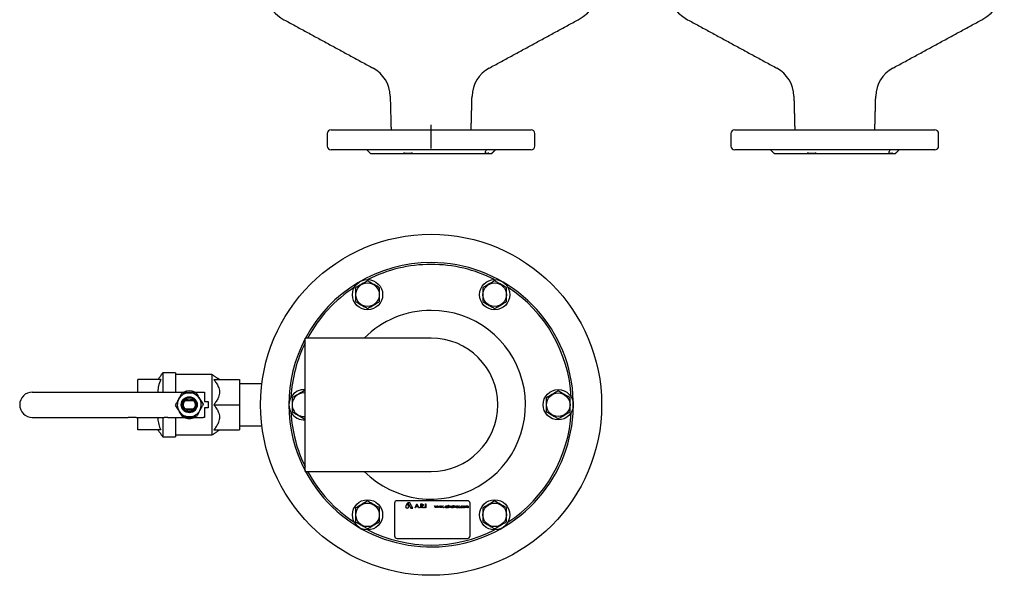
# Model space of a CAD drawing. Extents: x -644 to 6742, y -4733 to 593.
# Tile 1 of 53: x -644 to 139, y -4714 to -4272. Entities that reach past the tile are written whole.
import ezdxf

# ---------------------------------------------------------------- set-up
doc = ezdxf.new("R2010")
doc.units = 0
doc.header["$LTSCALE"] = 25
doc.linetypes.add('CENTERX2', pattern=[101.6, 63.5, -12.7, 12.7, -12.7])
doc.layers.get('0').update_dxf_attribs({"linetype": 'CONTINUOUS'})
doc.layers.add('SHEET-EN', color=7, linetype='CONTINUOUS')

msp = doc.modelspace()

# ---------------------------------------------------------------- linework, layer by layer
at = {"color": 7, "linetype": 'CONTINUOUS'}
for p, q in [((-396.24, -4359.61), (-390.18, -4359.61)), ((-390.18, -4359.61), (-237.24, -4359.61)), ((-75.49, -4359.61), (34.44, -4359.61)), ((34.44, -4359.61), (83.51, -4359.61)), ((-237.24, -4375.61), (-396.24, -4375.61)), ((-338.73, -4378.61), (-364.74, -4378.61)), ((-331.35, -4378.61), (-338.73, -4378.61)), ((-337.71, -4378.11), (-332.45, -4378.11)), ((-274.07, -4378.61), (-331.35, -4378.61)), ((-271.01, -4378.61), (-274.07, -4378.61)), ((-273.54, -4378.11), (-271.36, -4378.11)), ((-268.74, -4378.61), (-271.01, -4378.61)), ((83.51, -4375.61), (-75.49, -4375.61)), ((-17.98, -4378.61), (-43.99, -4378.61)), ((-10.6, -4378.61), (-17.98, -4378.61)), ((-16.96, -4378.11), (-11.71, -4378.11)), ((46.68, -4378.61), (-10.6, -4378.61)), ((49.73, -4378.61), (46.68, -4378.61)), ((47.21, -4378.11), (49.39, -4378.11)), ((52.01, -4378.61), (49.73, -4378.61)), ((-416.74, -4578.11), (-416.74, -4525.11)), ((-316.74, -4525.11), (-370.74, -4525.11)), ((-529.86, -4552.61), (-529.86, -4568.11)), ((-519.86, -4552.61), (-519.86, -4568.11)), ((-549.86, -4568.11), (-549.86, -4558.11)), ((-531.61, -4558.11), (-549.86, -4558.11)), ((-490.86, -4554.11), (-490.86, -4602.11)), ((-489.5, -4558.11), (-468.86, -4558.11)), ((-468.86, -4558.11), (-468.86, -4578.11)), ((-633.62, -4568.11), (-557.35, -4568.11)), ((-557.35, -4568.11), (-550.98, -4568.11)), ((-550.98, -4568.11), (-528.79, -4568.11)), ((-528.79, -4568.11), (-525.96, -4568.11)), ((-525.96, -4568.11), (-497.86, -4568.11)), ((-497.86, -4568.11), (-496.86, -4568.11)), ((-496.86, -4568.11), (-496.86, -4575.61)), ((-511.94, -4574.61), (-505.79, -4574.61)), ((-496.86, -4575.61), (-493.86, -4575.61)), ((-493.86, -4575.61), (-493.86, -4580.61)), ((-505.79, -4581.61), (-511.94, -4581.61)), ((-493.86, -4580.61), (-496.86, -4580.61)), ((-496.86, -4580.61), (-496.86, -4588.11)), ((-489.5, -4578.11), (-468.86, -4578.11)), ((-468.86, -4578.11), (-468.86, -4598.11)), ((-416.74, -4631.11), (-416.74, -4578.11)), ((-633.62, -4588.11), (-557.35, -4588.11)), ((-550.98, -4588.11), (-557.35, -4588.11)), ((-550.98, -4588.11), (-528.79, -4588.11)), ((-549.86, -4598.11), (-549.86, -4588.11)), ((-529.86, -4588.11), (-529.86, -4603.61)), ((-525.96, -4588.11), (-528.79, -4588.11)), ((-525.96, -4588.11), (-497.86, -4588.11)), ((-519.86, -4588.11), (-519.86, -4603.61)), ((-496.86, -4588.11), (-497.86, -4588.11)), ((-531.61, -4598.11), (-549.86, -4598.11)), ((-489.5, -4598.11), (-468.86, -4598.11)), ((-370.74, -4631.11), (-316.74, -4631.11)), ((-287.82, -4654.38), (-343.82, -4654.38)), ((-345.82, -4656.38), (-345.82, -4682.38)), ((-335.73, -4656.48), (-336.85, -4658.35)), ((-334.61, -4658.35), (-335.73, -4656.48)), ((-333.56, -4656.09), (-335.38, -4656.09)), ((-335.38, -4656.09), (-332.88, -4660.25)), ((-331.14, -4660.25), (-333.56, -4656.09)), ((-332.88, -4660.25), (-331.14, -4660.25)), ((-329.44, -4659.95), (-328.01, -4656.95)), ((-329.14, -4659.95), (-329.44, -4659.95)), ((-328.69, -4658.99), (-329.14, -4659.95)), ((-327.33, -4658.99), (-328.69, -4658.99)), ((-328, -4657.54), (-328.54, -4658.68)), ((-328.54, -4658.68), (-327.47, -4658.68)), ((-328.01, -4656.95), (-327.98, -4656.95)), ((-327.47, -4658.68), (-328, -4657.54)), ((-327.98, -4656.95), (-326.59, -4659.95)), ((-326.88, -4659.95), (-327.33, -4658.99)), ((-326.59, -4659.95), (-326.88, -4659.95)), ((-324.94, -4656.95), (-324.34, -4656.95)), ((-324.94, -4659.95), (-324.94, -4656.95)), ((-324.67, -4659.95), (-324.94, -4659.95)), ((-324.67, -4657.26), (-324.67, -4658.26)), ((-324.11, -4657.26), (-324.67, -4657.26)), ((-324.67, -4658.26), (-324.12, -4658.26)), ((-324.67, -4658.57), (-324.67, -4659.95)), ((-324.45, -4658.57), (-324.67, -4658.57)), ((-323.35, -4659.95), (-324.45, -4658.57)), ((-324.12, -4658.57), (-323.01, -4659.95)), ((-323.01, -4659.95), (-323.35, -4659.95)), ((-321.28, -4656.95), (-321.01, -4656.95)), ((-321.28, -4659.95), (-321.28, -4656.95)), ((-321.01, -4659.95), (-321.28, -4659.95)), ((-321.01, -4656.95), (-321.01, -4659.95)), ((-313.98, -4658.49), (-313.78, -4658.49)), ((-313.37, -4659.95), (-313.98, -4658.49)), ((-313.78, -4658.49), (-313.35, -4659.54)), ((-313.34, -4659.95), (-313.37, -4659.95)), ((-313.35, -4659.54), (-312.87, -4658.49)), ((-312.86, -4658.9), (-313.34, -4659.95)), ((-312.87, -4658.49), (-312.84, -4658.49)), ((-312.39, -4659.95), (-312.86, -4658.9)), ((-312.84, -4658.49), (-312.37, -4659.54)), ((-312.36, -4659.95), (-312.39, -4659.95)), ((-312.37, -4659.54), (-311.94, -4658.49)), ((-311.75, -4658.49), (-312.36, -4659.95)), ((-311.94, -4658.49), (-311.75, -4658.49)), ((-311.72, -4658.49), (-311.53, -4658.49)), ((-311.12, -4659.95), (-311.72, -4658.49)), ((-311.53, -4658.49), (-311.09, -4659.54)), ((-311.08, -4659.95), (-311.12, -4659.95)), ((-311.09, -4659.54), (-310.62, -4658.49)), ((-310.61, -4658.9), (-311.08, -4659.95)), ((-310.62, -4658.49), (-310.59, -4658.49)), ((-310.14, -4659.95), (-310.61, -4658.9)), ((-310.59, -4658.49), (-310.12, -4659.54)), ((-310.1, -4659.95), (-310.14, -4659.95)), ((-310.12, -4659.54), (-309.68, -4658.49)), ((-309.49, -4658.49), (-310.1, -4659.95)), ((-309.68, -4658.49), (-309.49, -4658.49)), ((-309.46, -4658.49), (-309.27, -4658.49)), ((-308.86, -4659.95), (-309.46, -4658.49)), ((-309.27, -4658.49), (-308.84, -4659.54)), ((-308.83, -4659.95), (-308.86, -4659.95)), ((-308.84, -4659.54), (-308.36, -4658.49)), ((-308.35, -4658.9), (-308.83, -4659.95)), ((-308.36, -4658.49), (-308.33, -4658.49)), ((-307.88, -4659.95), (-308.35, -4658.9)), ((-308.33, -4658.49), (-307.86, -4659.54)), ((-307.84, -4659.95), (-307.88, -4659.95)), ((-307.86, -4659.54), (-307.42, -4658.49)), ((-307.23, -4658.49), (-307.84, -4659.95)), ((-307.42, -4658.49), (-307.23, -4658.49)), ((-304.18, -4658.76), (-304.18, -4658.49)), ((-304.18, -4658.49), (-304, -4658.49)), ((-304.18, -4659.95), (-304.18, -4659.7)), ((-304, -4659.95), (-304.18, -4659.95)), ((-304, -4658.49), (-304, -4659.95)), ((-303.64, -4658.49), (-303.46, -4658.49)), ((-303.64, -4659.95), (-303.64, -4658.49)), ((-303.46, -4659.95), (-303.64, -4659.95)), ((-303.46, -4658.49), (-303.46, -4658.7)), ((-303.46, -4659.46), (-303.46, -4659.95)), ((-302.95, -4658.51), (-303.05, -4658.67)), ((-302.8, -4658.49), (-302.62, -4658.49)), ((-302.8, -4659.95), (-302.8, -4658.49)), ((-302.62, -4659.95), (-302.8, -4659.95)), ((-302.62, -4658.49), (-302.62, -4659.95)), ((-302.34, -4658.49), (-302.14, -4658.49)), ((-301.67, -4659.95), (-302.34, -4658.49)), ((-302.14, -4658.49), (-301.66, -4659.55)), ((-301.64, -4659.95), (-301.67, -4659.95)), ((-301.66, -4659.55), (-301.17, -4658.49)), ((-300.98, -4658.49), (-301.64, -4659.95)), ((-301.17, -4658.49), (-300.98, -4658.49)), ((-299.36, -4658.49), (-299.18, -4658.49)), ((-299.36, -4658.76), (-299.36, -4658.49)), ((-299.36, -4659.95), (-299.36, -4659.7)), ((-299.18, -4659.95), (-299.36, -4659.95)), ((-299.18, -4658.49), (-299.18, -4659.95)), ((-298.8, -4657.9), (-298.62, -4657.9)), ((-298.8, -4659.95), (-298.8, -4657.9)), ((-298.62, -4659.95), (-298.8, -4659.95)), ((-298.62, -4657.9), (-298.62, -4659.95)), ((-298.36, -4658.49), (-298.17, -4658.49)), ((-297.7, -4659.95), (-298.36, -4658.49)), ((-298.17, -4658.49), (-297.68, -4659.55)), ((-297.67, -4659.95), (-297.7, -4659.95)), ((-297.68, -4659.55), (-297.2, -4658.49)), ((-297, -4658.49), (-297.67, -4659.95)), ((-297.2, -4658.49), (-297, -4658.49)), ((-295.26, -4659.26), (-296.57, -4659.26)), ((-296.55, -4659.08), (-295.44, -4659.08)), ((-295.5, -4659.49), (-295.34, -4659.57)), ((-295.03, -4659.78), (-294.91, -4659.64)), ((-294.21, -4658.67), (-294.33, -4658.8)), ((-291.64, -4658.81), (-291.79, -4658.9)), ((-291.79, -4659.54), (-291.64, -4659.64)), ((-289.46, -4658.49), (-289.29, -4658.49)), ((-289.46, -4659.95), (-289.46, -4658.49)), ((-289.29, -4659.95), (-289.46, -4659.95)), ((-289.29, -4658.49), (-289.29, -4658.74)), ((-289.29, -4659.34), (-289.29, -4659.95)), ((-288.46, -4659.95), (-288.46, -4659.21)), ((-288.29, -4659.95), (-288.46, -4659.95)), ((-288.29, -4659.38), (-288.29, -4659.95)), ((-287.46, -4659.95), (-287.46, -4659.16)), ((-287.29, -4659.95), (-287.46, -4659.95)), ((-287.29, -4659.16), (-287.29, -4659.95)), ((-285.82, -4682.38), (-285.82, -4656.38)), ((-343.82, -4684.38), (-287.82, -4684.38))]:
    msp.add_line(p, q, dxfattribs=at)
for centre, radius in [((-316.74, -4578.11), 135.5), ((-367.24, -4490.65), 12), ((-367.24, -4490.65), 9.36), ((-266.24, -4490.65), 12), ((-266.24, -4490.65), 9.36), ((-215.74, -4578.11), 12), ((-508.86, -4578.11), 6.35), ((-508.86, -4578.11), 5.65), ((-508.86, -4578.11), 4.66), ((-215.74, -4578.11), 9.36), ((-367.24, -4665.58), 12), ((-266.24, -4665.58), 12), ((-367.24, -4665.58), 9.36), ((-266.24, -4665.58), 9.36)]:
    msp.add_circle(centre, radius, dxfattribs=at)
for centre, radius, start, end in [((-216.05, -4242.27), 34, 298.53423, 358.5), ((-96.67, -4242.27), 34, 181.5, 241.46577), ((104.7, -4242.27), 34, 298.53423, 358.5), ((-417.42, -4242.27), 34, 202.08158, 241.46577), ((-375.24, -4333.5), 26, 1.5, 61.46577), ((-258.23, -4333.5), 26, 118.53423, 178.5), ((-54.5, -4333.5), 26, 1.5, 61.46577), ((62.52, -4333.5), 26, 118.53423, 178.5), ((-396.24, -4362.61), 3, 90, 180), ((-237.24, -4362.61), 3, 0, 90), ((-75.49, -4362.61), 3, 90, 180), ((83.51, -4362.61), 3, 0, 90), ((-396.24, -4372.61), 3, 180, 270), ((-237.24, -4372.61), 3, 270, 0), ((-75.49, -4372.61), 3, 180, 270), ((83.51, -4372.61), 3, 270, 0), ((-316.74, -4578.11), 113, 207.97113, 90), ((-316.74, -4578.11), 113, 90, 152.02887), ((-316.74, -4578.11), 111.5, 90, 116.86299), ((-316.74, -4578.11), 111.5, 63.13701, 90), ((-316.74, -4578.11), 111.5, 123.13701, 151.61875), ((-316.74, -4578.11), 111.5, 3.13701, 56.86299), ((-316.74, -4578.11), 75, 224.96435, 90), ((-316.74, -4578.11), 75, 90, 135.03565), ((-316.74, -4578.11), 113, 152.24608, 207.75392), ((-316.74, -4578.11), 111.5, 153.74848, 176.86299), ((-316.74, -4578.11), 53, 270, 90), ((-633.62, -4578.11), 10, 90, 180), ((-508.86, -4578.11), 9.53, 91.83765, 151.83765), ((-508.86, -4578.11), 10.95, 65.95729, 114.04271), ((-508.86, -4578.11), 9.52, 31.83765, 91.83765), ((-417.74, -4578.11), 12, 85.21981, 274.78019), ((-508.86, -4578.11), 9.53, 151.83765, 211.83765), ((-508.86, -4578.11), 9.53, 331.83765, 31.83765), ((-417.74, -4578.11), 9.36, 83.86779, 276.13221), ((-633.62, -4578.11), 10, 180, 270), ((-508.86, -4578.11), 9.53, 211.83765, 271.83765), ((-508.86, -4578.11), 9.53, 271.83765, 331.83765), ((-316.74, -4578.11), 111.5, 183.13701, 206.25152), ((-316.74, -4578.11), 111.5, 303.13701, 356.86299), ((-508.86, -4578.11), 10.95, 245.95729, 270), ((-508.86, -4578.11), 10.95, 270, 294.04271), ((-316.74, -4578.11), 111.5, 208.38125, 236.86299), ((-343.82, -4656.38), 2, 90, 180), ((-287.82, -4656.38), 2, 360, 90), ((-335.73, -4659.02), 1.31, 149.00483, 30.99517), ((-316.74, -4578.11), 111.5, 243.13701, 296.86299), ((-343.82, -4682.38), 2, 180, 270), ((-287.82, -4682.38), 2, 270, 0)]:
    msp.add_arc(centre, radius, start, end, dxfattribs=at)
for points in [[(-433.66, -4272.14), (-362.82, -4310.66)], [(-270.65, -4310.66), (-199.81, -4272.14)], [(-112.92, -4272.14), (-42.08, -4310.66)], [(50.1, -4310.66), (120.94, -4272.14)], [(-349.25, -4332.82), (-348.55, -4359.61)], [(-284.92, -4359.61), (-284.22, -4332.82)], [(-28.5, -4332.82), (-27.8, -4359.61)], [(35.83, -4359.61), (36.53, -4332.82)], [(-399.24, -4362.61), (-399.24, -4372.61)], [(-234.24, -4372.61), (-234.24, -4362.61)], [(-78.49, -4362.61), (-78.49, -4372.61)], [(86.51, -4372.61), (86.51, -4362.61)], [(-367.74, -4375.61), (-364.74, -4378.61)], [(-338.73, -4378.61), (-338.76, -4378.49)], [(-331.42, -4378.49), (-331.35, -4378.61)], [(-274.07, -4378.61), (-273.95, -4378.49)], [(-270.9, -4378.49), (-271.01, -4378.61)], [(-268.74, -4378.61), (-265.74, -4375.61)], [(-46.99, -4375.61), (-43.99, -4378.61)], [(-17.98, -4378.61), (-18.01, -4378.49)], [(-10.67, -4378.49), (-10.6, -4378.61)], [(46.68, -4378.61), (46.8, -4378.49)], [(49.85, -4378.49), (49.73, -4378.61)], [(52.01, -4378.61), (55.01, -4375.61)], [(-370.74, -4525.11), (-416.74, -4525.11)], [(-529.86, -4552.61), (-533.86, -4558.11)], [(-519.86, -4552.61), (-529.86, -4552.61)], [(-490.86, -4554.11), (-519.86, -4554.11)], [(-484.86, -4558.11), (-490.86, -4554.11)], [(-451.2, -4561.36), (-468.86, -4561.36)], [(-416.74, -4567.69), (-417.74, -4567.12)], [(-417.74, -4589.11), (-416.74, -4588.54)], [(-533.86, -4598.11), (-529.86, -4603.61)], [(-490.86, -4602.11), (-484.86, -4598.11)], [(-468.86, -4594.86), (-451.2, -4594.86)], [(-529.86, -4603.61), (-519.86, -4603.61)], [(-519.86, -4602.11), (-490.86, -4602.11)], [(-416.74, -4631.11), (-370.74, -4631.11)]]:
    msp.add_open_spline(points, degree=1, dxfattribs=at)
for points, knots in [([(-337.71, -4378.11), (-337.94, -4378.12), (-338.23, -4378.12), (-338.55, -4378.21), (-338.67, -4378.27), (-338.75, -4378.35), (-338.77, -4378.42), (-338.77, -4378.47), (-338.76, -4378.49)], [0, 0, 0, 0, 0.526073, 0.648426, 0.771707, 0.854116, 0.936831, 1, 1, 1, 1]), ([(-331.42, -4378.49), (-331.43, -4378.46), (-331.47, -4378.41), (-331.55, -4378.33), (-331.66, -4378.26), (-331.86, -4378.17), (-332.14, -4378.12), (-332.35, -4378.12), (-332.45, -4378.11)], [0, 0, 0, 0, 0.083977, 0.168403, 0.246648, 0.375428, 0.69753, 1, 1, 1, 1]), ([(-273.54, -4378.11), (-273.56, -4378.12), (-273.58, -4378.12), (-273.67, -4378.21), (-273.73, -4378.27), (-273.81, -4378.35), (-273.88, -4378.42), (-273.93, -4378.47), (-273.95, -4378.49)], [0, 0, 0, 0, 0.526073, 0.648426, 0.771707, 0.854116, 0.936831, 1, 1, 1, 1]), ([(-273.57, -4377.71), (-273.57, -4377.69), (-273.58, -4377.6), (-273.5, -4377.14), (-273.3, -4376.47), (-273.05, -4375.9), (-272.92, -4375.61)], [0, 0, 0, 0, 0.086233, 0.363592, 0.684785, 1, 1, 1, 1]), ([(-270.9, -4378.49), (-270.88, -4378.46), (-270.84, -4378.41), (-270.81, -4378.33), (-270.82, -4378.26), (-270.9, -4378.17), (-271.1, -4378.12), (-271.28, -4378.12), (-271.36, -4378.11)], [0, 0, 0, 0, 0.083977, 0.168403, 0.246648, 0.375428, 0.69753, 1, 1, 1, 1]), ([(-16.96, -4378.11), (-17.19, -4378.12), (-17.48, -4378.12), (-17.8, -4378.21), (-17.92, -4378.27), (-18, -4378.35), (-18.02, -4378.42), (-18.02, -4378.47), (-18.01, -4378.49)], [0, 0, 0, 0, 0.526073, 0.648426, 0.771707, 0.854116, 0.936831, 1, 1, 1, 1]), ([(-10.67, -4378.49), (-10.69, -4378.46), (-10.72, -4378.41), (-10.8, -4378.33), (-10.91, -4378.26), (-11.11, -4378.17), (-11.39, -4378.12), (-11.6, -4378.12), (-11.71, -4378.11)], [0, 0, 0, 0, 0.083977, 0.168403, 0.246648, 0.375428, 0.69753, 1, 1, 1, 1]), ([(47.21, -4378.11), (47.19, -4378.12), (47.17, -4378.12), (47.08, -4378.21), (47.02, -4378.27), (46.94, -4378.35), (46.87, -4378.42), (46.82, -4378.47), (46.8, -4378.49)], [0, 0, 0, 0, 0.526073, 0.648426, 0.771707, 0.854116, 0.936831, 1, 1, 1, 1]), ([(47.18, -4377.71), (47.18, -4377.7), (47.17, -4377.62), (47.23, -4377.19), (47.43, -4376.52), (47.69, -4375.92), (47.83, -4375.61)], [0, 0, 0, 0, 0.059126, 0.331566, 0.65202, 1, 1, 1, 1]), ([(49.85, -4378.49), (49.87, -4378.46), (49.91, -4378.41), (49.93, -4378.33), (49.93, -4378.26), (49.85, -4378.17), (49.65, -4378.12), (49.47, -4378.12), (49.39, -4378.11)], [0, 0, 0, 0, 0.0839771, 0.1684032, 0.2466477, 0.3754277, 0.6975304, 1, 1, 1, 1]), ([(-367.24, -4479.65), (-368.37, -4480.3), (-370.67, -4481.63), (-373.91, -4483.5), (-375.92, -4484.66), (-376.76, -4485.15)], [0, 0, 0, 0, 0.359919, 0.730738, 1, 1, 1, 1]), ([(-357.71, -4485.15), (-358.11, -4484.92), (-359.55, -4484.09), (-362.11, -4482.61), (-364.91, -4480.99), (-366.61, -4480.01), (-367.24, -4479.65)], [0, 0, 0, 0, 0.128092, 0.458987, 0.79955, 1, 1, 1, 1]), ([(-266.24, -4479.65), (-267.37, -4480.3), (-269.67, -4481.63), (-272.91, -4483.5), (-274.92, -4484.66), (-275.76, -4485.15)], [0, 0, 0, 0, 0.359919, 0.730738, 1, 1, 1, 1]), ([(-256.71, -4485.15), (-257.84, -4484.49), (-260.15, -4483.16), (-263.38, -4481.3), (-265.39, -4480.14), (-266.24, -4479.65)], [0, 0, 0, 0, 0.359919, 0.730738, 1, 1, 1, 1]), ([(-376.76, -4485.15), (-376.76, -4486.46), (-376.76, -4489.11), (-376.76, -4492.85), (-376.76, -4495.17), (-376.76, -4496.15)], [0, 0, 0, 0, 0.3599195, 0.7307382, 1, 1, 1, 1]), ([(-357.71, -4496.15), (-357.71, -4494.84), (-357.71, -4492.18), (-357.71, -4488.44), (-357.71, -4486.12), (-357.71, -4485.15)], [0, 0, 0, 0, 0.359919, 0.730738, 1, 1, 1, 1]), ([(-275.76, -4485.15), (-275.76, -4485.87), (-275.76, -4487.79), (-275.76, -4491.03), (-275.76, -4493.99), (-275.76, -4495.68), (-275.76, -4496.15)], [0, 0, 0, 0, 0.20045, 0.531174, 0.871908, 1, 1, 1, 1]), ([(-256.71, -4496.15), (-256.71, -4495.68), (-256.71, -4494.02), (-256.71, -4491.07), (-256.71, -4487.83), (-256.71, -4485.87), (-256.71, -4485.15)], [0, 0, 0, 0, 0.128092, 0.458987, 0.79955, 1, 1, 1, 1]), ([(-376.76, -4496.15), (-376.13, -4496.51), (-374.47, -4497.47), (-371.66, -4499.09), (-369.1, -4500.57), (-367.64, -4501.41), (-367.24, -4501.64)], [0, 0, 0, 0, 0.20045, 0.531174, 0.871908, 1, 1, 1, 1]), ([(-367.24, -4501.64), (-366.1, -4500.99), (-363.8, -4499.66), (-360.57, -4497.79), (-358.56, -4496.63), (-357.71, -4496.15)], [0, 0, 0, 0, 0.359919, 0.730738, 1, 1, 1, 1]), ([(-275.76, -4496.15), (-274.63, -4496.8), (-272.33, -4498.13), (-269.09, -4500), (-267.08, -4501.16), (-266.24, -4501.64)], [0, 0, 0, 0, 0.359919, 0.730738, 1, 1, 1, 1]), ([(-266.24, -4501.64), (-265.1, -4500.99), (-262.8, -4499.66), (-259.57, -4497.79), (-257.56, -4496.63), (-256.71, -4496.15)], [0, 0, 0, 0, 0.359919, 0.730738, 1, 1, 1, 1]), ([(-531.61, -4558.11), (-532.27, -4559.88), (-533.26, -4562.55), (-533.82, -4565.95), (-533.82, -4567.51), (-533.82, -4568.11)], [0, 0, 0, 0, 0.541843, 0.823052, 1, 1, 1, 1]), ([(-489.5, -4558.11), (-488.79, -4558.99), (-487.34, -4560.76), (-485.88, -4563.35), (-485.07, -4565.75), (-484.79, -4567.85), (-484.96, -4569.97), (-485.64, -4572.33), (-486.97, -4574.87), (-488.42, -4576.84), (-489.32, -4577.9), (-489.5, -4578.11)], [0, 0, 0, 0, 0.146939, 0.296576, 0.391322, 0.48858, 0.583453, 0.681269, 0.82029, 0.962877, 1, 1, 1, 1]), ([(-514.67, -4568.77), (-513.77, -4568.74), (-511.97, -4568.68), (-510.11, -4568.62), (-509.17, -4568.59)], [0, 0, 0, 0, 0.495458, 1, 1, 1, 1]), ([(-509.17, -4568.59), (-509.04, -4568.59), (-508.05, -4568.56), (-506.19, -4568.5), (-504.52, -4568.44), (-503.67, -4568.42)], [0, 0, 0, 0, 0.070092, 0.530785, 1, 1, 1, 1]), ([(-503.67, -4568.42), (-503.43, -4568.81), (-502.48, -4570.33), (-501.5, -4571.92), (-500.77, -4573.09)], [0, 0, 0, 0, 0.257551, 1, 1, 1, 1]), ([(-417.74, -4567.12), (-418.14, -4567.35), (-419.57, -4568.18), (-422.13, -4569.65), (-424.94, -4571.27), (-426.63, -4572.25), (-427.26, -4572.62)], [0, 0, 0, 0, 0.128092, 0.458987, 0.79955, 1, 1, 1, 1]), ([(-215.74, -4567.12), (-216.36, -4567.48), (-218.03, -4568.44), (-220.83, -4570.06), (-223.39, -4571.54), (-224.86, -4572.38), (-225.26, -4572.62)], [0, 0, 0, 0, 0.20045, 0.531174, 0.871908, 1, 1, 1, 1]), ([(-206.21, -4572.62), (-207.34, -4571.96), (-209.65, -4570.63), (-212.88, -4568.76), (-214.89, -4567.6), (-215.74, -4567.12)], [0, 0, 0, 0, 0.359919, 0.730738, 1, 1, 1, 1]), ([(-519.86, -4578.47), (-519.43, -4577.68), (-518.58, -4576.09), (-517.7, -4574.45), (-517.26, -4573.62)], [0, 0, 0, 0, 0.495458, 1, 1, 1, 1]), ([(-517.26, -4573.62), (-517.2, -4573.5), (-516.73, -4572.63), (-515.85, -4570.99), (-515.06, -4569.52), (-514.67, -4568.77)], [0, 0, 0, 0, 0.070092, 0.530785, 1, 1, 1, 1]), ([(-500.77, -4573.09), (-500.51, -4573.51), (-499.53, -4575.1), (-498.57, -4576.64), (-497.87, -4577.76)], [0, 0, 0, 0, 0.268634, 1, 1, 1, 1]), ([(-427.26, -4572.62), (-427.26, -4573.92), (-427.26, -4576.58), (-427.26, -4580.32), (-427.26, -4582.64), (-427.26, -4583.61)], [0, 0, 0, 0, 0.359919, 0.730738, 1, 1, 1, 1]), ([(-225.26, -4572.62), (-225.26, -4573.92), (-225.26, -4576.58), (-225.26, -4580.32), (-225.26, -4582.64), (-225.26, -4583.61)], [0, 0, 0, 0, 0.359919, 0.730738, 1, 1, 1, 1]), ([(-206.21, -4583.61), (-206.21, -4582.3), (-206.21, -4579.65), (-206.21, -4575.91), (-206.21, -4573.59), (-206.21, -4572.62)], [0, 0, 0, 0, 0.359919, 0.730738, 1, 1, 1, 1]), ([(-516.96, -4583.14), (-517.68, -4581.96), (-518.67, -4580.38), (-519.61, -4578.86), (-519.86, -4578.47)], [0, 0, 0, 0, 0.742449, 1, 1, 1, 1]), ([(-514.05, -4587.81), (-514.75, -4586.68), (-515.71, -4585.15), (-516.69, -4583.56), (-516.96, -4583.14)], [0, 0, 0, 0, 0.7313664, 1, 1, 1, 1]), ([(-500.47, -4582.61), (-500.53, -4582.72), (-500.99, -4583.6), (-501.87, -4585.24), (-502.66, -4586.71), (-503.06, -4587.46)], [0, 0, 0, 0, 0.070092, 0.530785, 1, 1, 1, 1]), ([(-497.87, -4577.76), (-498.29, -4578.55), (-499.14, -4580.14), (-500.02, -4581.78), (-500.47, -4582.61)], [0, 0, 0, 0, 0.495458, 1, 1, 1, 1]), ([(-489.5, -4578.11), (-488.79, -4578.99), (-487.34, -4580.76), (-485.88, -4583.35), (-485.07, -4585.75), (-484.79, -4587.85), (-484.96, -4589.97), (-485.64, -4592.33), (-486.97, -4594.87), (-488.42, -4596.84), (-489.32, -4597.9), (-489.5, -4598.11)], [0, 0, 0, 0, 0.1469392, 0.2965762, 0.3913221, 0.4885795, 0.5834531, 0.6812694, 0.8202899, 0.9628769, 1, 1, 1, 1]), ([(-427.26, -4583.61), (-426.13, -4584.27), (-423.83, -4585.6), (-420.59, -4587.46), (-418.58, -4588.62), (-417.74, -4589.11)], [0, 0, 0, 0, 0.359919, 0.730738, 1, 1, 1, 1]), ([(-225.26, -4583.61), (-224.13, -4584.27), (-221.83, -4585.6), (-218.59, -4587.46), (-216.58, -4588.62), (-215.74, -4589.11)], [0, 0, 0, 0, 0.359919, 0.730738, 1, 1, 1, 1]), ([(-215.74, -4589.11), (-215.33, -4588.88), (-213.9, -4588.05), (-211.34, -4586.57), (-208.53, -4584.96), (-206.84, -4583.98), (-206.21, -4583.61)], [0, 0, 0, 0, 0.128092, 0.458987, 0.79955, 1, 1, 1, 1]), ([(-533.82, -4588.11), (-533.83, -4588.47), (-533.89, -4590.33), (-533.26, -4593.74), (-532.17, -4596.64), (-531.61, -4598.11)], [0, 0, 0, 0, 0.104167, 0.546297, 1, 1, 1, 1]), ([(-508.56, -4587.63), (-508.69, -4587.64), (-509.67, -4587.67), (-511.53, -4587.73), (-513.21, -4587.78), (-514.05, -4587.81)], [0, 0, 0, 0, 0.070092, 0.530785, 1, 1, 1, 1]), ([(-503.06, -4587.46), (-503.95, -4587.49), (-505.76, -4587.54), (-507.62, -4587.6), (-508.56, -4587.63)], [0, 0, 0, 0, 0.495458, 1, 1, 1, 1]), ([(-367.24, -4654.58), (-368.37, -4655.24), (-370.67, -4656.57), (-373.91, -4658.44), (-375.92, -4659.6), (-376.76, -4660.08)], [0, 0, 0, 0, 0.359919, 0.730738, 1, 1, 1, 1]), ([(-357.71, -4660.08), (-358.84, -4659.43), (-361.15, -4658.1), (-364.38, -4656.23), (-366.39, -4655.07), (-367.24, -4654.58)], [0, 0, 0, 0, 0.359919, 0.730738, 1, 1, 1, 1]), ([(-266.24, -4654.58), (-267.37, -4655.24), (-269.67, -4656.57), (-272.91, -4658.44), (-274.92, -4659.6), (-275.76, -4660.08)], [0, 0, 0, 0, 0.359919, 0.730738, 1, 1, 1, 1]), ([(-256.71, -4660.08), (-257.34, -4659.72), (-259, -4658.76), (-261.81, -4657.14), (-264.37, -4655.66), (-265.83, -4654.82), (-266.24, -4654.58)], [0, 0, 0, 0, 0.20045, 0.531174, 0.871908, 1, 1, 1, 1]), ([(-376.76, -4660.08), (-376.76, -4660.55), (-376.76, -4662.21), (-376.76, -4665.16), (-376.76, -4668.4), (-376.76, -4670.36), (-376.76, -4671.08)], [0, 0, 0, 0, 0.128092, 0.458987, 0.79955, 1, 1, 1, 1]), ([(-357.71, -4671.08), (-357.71, -4670.36), (-357.71, -4668.43), (-357.71, -4665.2), (-357.71, -4662.24), (-357.71, -4660.55), (-357.71, -4660.08)], [0, 0, 0, 0, 0.20045, 0.531174, 0.871908, 1, 1, 1, 1]), ([(-326.09, -4659.74), (-326.09, -4659.7), (-326.08, -4659.63), (-326.01, -4659.55), (-325.93, -4659.5), (-325.87, -4659.49), (-325.84, -4659.49)], [0, 0, 0, 0, 0.2795762, 0.5592837, 0.7795524, 1, 1, 1, 1]), ([(-325.84, -4659.99), (-325.88, -4659.98), (-325.95, -4659.98), (-326.03, -4659.91), (-326.08, -4659.83), (-326.09, -4659.77), (-326.09, -4659.74)], [0, 0, 0, 0, 0.279581, 0.559143, 0.779575, 1, 1, 1, 1]), ([(-325.84, -4659.49), (-325.8, -4659.49), (-325.73, -4659.5), (-325.65, -4659.57), (-325.6, -4659.65), (-325.59, -4659.71), (-325.59, -4659.74)], [0, 0, 0, 0, 0.2796016, 0.559212, 0.7794752, 1, 1, 1, 1]), ([(-325.59, -4659.74), (-325.6, -4659.78), (-325.6, -4659.85), (-325.67, -4659.93), (-325.75, -4659.98), (-325.81, -4659.99), (-325.84, -4659.99)], [0, 0, 0, 0, 0.279469, 0.559358, 0.779674, 1, 1, 1, 1]), ([(-324.34, -4656.95), (-324.21, -4656.95), (-323.98, -4656.95), (-323.76, -4656.98), (-323.66, -4656.99)], [0, 0, 0, 0, 0.56024, 1, 1, 1, 1]), ([(-324.12, -4658.26), (-323.93, -4658.26), (-323.7, -4658.26), (-323.48, -4658.11), (-323.36, -4657.98), (-323.34, -4657.84), (-323.32, -4657.75)], [0, 0, 0, 0, 0.499827, 0.625498, 0.751208, 1, 1, 1, 1]), ([(-323.05, -4657.75), (-323.06, -4657.85), (-323.08, -4658.04), (-323.23, -4658.29), (-323.56, -4658.54), (-323.89, -4658.56), (-324.12, -4658.57)], [0, 0, 0, 0, 0.18712, 0.373979, 0.560911, 1, 1, 1, 1]), ([(-323.32, -4657.75), (-323.33, -4657.71), (-323.33, -4657.62), (-323.39, -4657.5), (-323.48, -4657.4), (-323.7, -4657.25), (-323.93, -4657.26), (-324.11, -4657.26)], [0, 0, 0, 0, 0.125307, 0.250617, 0.375954, 0.501281, 1, 1, 1, 1]), ([(-323.66, -4656.99), (-323.56, -4657.02), (-323.38, -4657.09), (-323.18, -4657.29), (-323.07, -4657.52), (-323.06, -4657.68), (-323.05, -4657.75)], [0, 0, 0, 0, 0.279797, 0.5595, 0.779626, 1, 1, 1, 1]), ([(-322.44, -4659.74), (-322.43, -4659.7), (-322.42, -4659.63), (-322.36, -4659.55), (-322.27, -4659.5), (-322.22, -4659.49), (-322.19, -4659.49)], [0, 0, 0, 0, 0.279576, 0.559284, 0.779552, 1, 1, 1, 1]), ([(-322.19, -4659.99), (-322.22, -4659.98), (-322.3, -4659.98), (-322.38, -4659.91), (-322.43, -4659.83), (-322.44, -4659.77), (-322.44, -4659.74)], [0, 0, 0, 0, 0.279581, 0.559143, 0.779575, 1, 1, 1, 1]), ([(-322.19, -4659.49), (-322.15, -4659.49), (-322.08, -4659.5), (-322, -4659.57), (-321.94, -4659.65), (-321.94, -4659.71), (-321.94, -4659.74)], [0, 0, 0, 0, 0.279602, 0.559212, 0.779475, 1, 1, 1, 1]), ([(-321.94, -4659.74), (-321.94, -4659.78), (-321.95, -4659.85), (-322.02, -4659.93), (-322.1, -4659.98), (-322.16, -4659.99), (-322.19, -4659.99)], [0, 0, 0, 0, 0.279469, 0.559358, 0.779674, 1, 1, 1, 1]), ([(-306.98, -4659.81), (-306.97, -4659.79), (-306.97, -4659.74), (-306.92, -4659.68), (-306.87, -4659.65), (-306.83, -4659.64), (-306.81, -4659.64)], [0, 0, 0, 0, 0.279576, 0.559284, 0.779552, 1, 1, 1, 1]), ([(-306.81, -4659.98), (-306.84, -4659.97), (-306.88, -4659.97), (-306.94, -4659.92), (-306.97, -4659.87), (-306.98, -4659.83), (-306.98, -4659.81)], [0, 0, 0, 0, 0.279581, 0.559143, 0.779575, 1, 1, 1, 1]), ([(-306.81, -4659.64), (-306.79, -4659.65), (-306.74, -4659.65), (-306.68, -4659.7), (-306.65, -4659.75), (-306.65, -4659.79), (-306.64, -4659.81)], [0, 0, 0, 0, 0.279602, 0.559212, 0.779475, 1, 1, 1, 1]), ([(-306.64, -4659.81), (-306.65, -4659.83), (-306.65, -4659.88), (-306.7, -4659.94), (-306.75, -4659.97), (-306.79, -4659.97), (-306.81, -4659.98)], [0, 0, 0, 0, 0.279469, 0.559358, 0.779674, 1, 1, 1, 1]), ([(-305.54, -4659.22), (-305.53, -4659.1), (-305.5, -4658.88), (-305.29, -4658.64), (-305.04, -4658.49), (-304.86, -4658.47), (-304.77, -4658.46)], [0, 0, 0, 0, 0.279413, 0.559191, 0.779548, 1, 1, 1, 1]), ([(-304.78, -4659.98), (-304.89, -4659.96), (-305.12, -4659.94), (-305.37, -4659.73), (-305.52, -4659.48), (-305.53, -4659.3), (-305.54, -4659.22)], [0, 0, 0, 0, 0.279573, 0.559333, 0.779589, 1, 1, 1, 1]), ([(-304.77, -4658.64), (-304.86, -4658.65), (-305.03, -4658.67), (-305.22, -4658.83), (-305.34, -4659.02), (-305.35, -4659.15), (-305.36, -4659.22)], [0, 0, 0, 0, 0.2797672, 0.5592905, 0.7797189, 1, 1, 1, 1]), ([(-305.36, -4659.22), (-305.35, -4659.3), (-305.33, -4659.47), (-305.17, -4659.66), (-304.98, -4659.78), (-304.84, -4659.79), (-304.77, -4659.8)], [0, 0, 0, 0, 0.2794286, 0.5591463, 0.7795701, 1, 1, 1, 1]), ([(-304.18, -4659.7), (-304.28, -4659.79), (-304.45, -4659.95), (-304.68, -4659.97), (-304.78, -4659.98)], [0, 0, 0, 0, 0.558763, 1, 1, 1, 1]), ([(-304.77, -4658.46), (-304.64, -4658.48), (-304.41, -4658.51), (-304.25, -4658.68), (-304.18, -4658.76)], [0, 0, 0, 0, 0.559062, 1, 1, 1, 1]), ([(-304.18, -4659.22), (-304.19, -4659.14), (-304.21, -4658.96), (-304.37, -4658.77), (-304.57, -4658.66), (-304.7, -4658.65), (-304.77, -4658.64)], [0, 0, 0, 0, 0.27966, 0.55921, 0.779487, 1, 1, 1, 1]), ([(-304.77, -4659.8), (-304.69, -4659.79), (-304.52, -4659.77), (-304.32, -4659.62), (-304.2, -4659.43), (-304.19, -4659.29), (-304.18, -4659.22)], [0, 0, 0, 0, 0.279822, 0.559387, 0.779603, 1, 1, 1, 1]), ([(-303.43, -4658.96), (-303.44, -4659.05), (-303.47, -4659.22), (-303.46, -4659.39), (-303.46, -4659.46)], [0, 0, 0, 0, 0.559636, 1, 1, 1, 1]), ([(-303.46, -4658.7), (-303.41, -4658.64), (-303.34, -4658.54), (-303.21, -4658.47), (-303.14, -4658.47), (-303.11, -4658.46)], [0, 0, 0, 0, 0.558788, 0.779481, 1, 1, 1, 1]), ([(-303.14, -4658.64), (-303.18, -4658.65), (-303.27, -4658.67), (-303.38, -4658.79), (-303.41, -4658.89), (-303.43, -4658.96)], [0, 0, 0, 0, 0.278336, 0.558768, 1, 1, 1, 1]), ([(-303.05, -4658.67), (-303.07, -4658.66), (-303.1, -4658.65), (-303.13, -4658.64), (-303.14, -4658.64)], [0, 0, 0, 0, 0.560396, 1, 1, 1, 1]), ([(-303.11, -4658.46), (-303.08, -4658.47), (-303.02, -4658.47), (-302.97, -4658.5), (-302.95, -4658.51)], [0, 0, 0, 0, 0.559243, 1, 1, 1, 1]), ([(-302.87, -4658.03), (-302.87, -4658), (-302.87, -4657.96), (-302.82, -4657.91), (-302.76, -4657.88), (-302.73, -4657.88), (-302.71, -4657.87)], [0, 0, 0, 0, 0.279289, 0.558897, 0.779452, 1, 1, 1, 1]), ([(-302.71, -4658.18), (-302.73, -4658.18), (-302.78, -4658.17), (-302.83, -4658.13), (-302.87, -4658.08), (-302.87, -4658.05), (-302.87, -4658.03)], [0, 0, 0, 0, 0.279784, 0.559698, 0.779921, 1, 1, 1, 1]), ([(-302.71, -4657.87), (-302.69, -4657.88), (-302.64, -4657.88), (-302.58, -4657.92), (-302.55, -4657.97), (-302.54, -4658.01), (-302.54, -4658.03)], [0, 0, 0, 0, 0.279869, 0.559866, 0.779911, 1, 1, 1, 1]), ([(-302.54, -4658.03), (-302.55, -4658.05), (-302.55, -4658.1), (-302.6, -4658.15), (-302.65, -4658.18), (-302.69, -4658.18), (-302.71, -4658.18)], [0, 0, 0, 0, 0.27916, 0.558862, 0.779356, 1, 1, 1, 1]), ([(-300.72, -4659.22), (-300.71, -4659.1), (-300.68, -4658.88), (-300.47, -4658.64), (-300.22, -4658.49), (-300.04, -4658.47), (-299.95, -4658.46)], [0, 0, 0, 0, 0.279413, 0.559191, 0.779548, 1, 1, 1, 1]), ([(-299.96, -4659.98), (-300.07, -4659.96), (-300.3, -4659.94), (-300.54, -4659.73), (-300.7, -4659.48), (-300.71, -4659.3), (-300.72, -4659.22)], [0, 0, 0, 0, 0.279573, 0.559333, 0.779589, 1, 1, 1, 1]), ([(-299.95, -4658.64), (-300.04, -4658.65), (-300.21, -4658.67), (-300.4, -4658.83), (-300.52, -4659.02), (-300.53, -4659.15), (-300.54, -4659.22)], [0, 0, 0, 0, 0.2797672, 0.5592905, 0.7797189, 1, 1, 1, 1]), ([(-300.54, -4659.22), (-300.53, -4659.3), (-300.51, -4659.47), (-300.35, -4659.66), (-300.15, -4659.78), (-300.02, -4659.79), (-299.95, -4659.8)], [0, 0, 0, 0, 0.279429, 0.559146, 0.77957, 1, 1, 1, 1]), ([(-299.36, -4659.7), (-299.46, -4659.79), (-299.63, -4659.95), (-299.86, -4659.97), (-299.96, -4659.98)], [0, 0, 0, 0, 0.558763, 1, 1, 1, 1]), ([(-299.95, -4658.46), (-299.82, -4658.48), (-299.59, -4658.51), (-299.43, -4658.68), (-299.36, -4658.76)], [0, 0, 0, 0, 0.559062, 1, 1, 1, 1]), ([(-299.36, -4659.22), (-299.37, -4659.14), (-299.39, -4658.96), (-299.55, -4658.77), (-299.75, -4658.66), (-299.88, -4658.65), (-299.95, -4658.64)], [0, 0, 0, 0, 0.27966, 0.55921, 0.779487, 1, 1, 1, 1]), ([(-299.95, -4659.8), (-299.87, -4659.79), (-299.7, -4659.77), (-299.5, -4659.62), (-299.38, -4659.43), (-299.37, -4659.29), (-299.36, -4659.22)], [0, 0, 0, 0, 0.279822, 0.559387, 0.779603, 1, 1, 1, 1]), ([(-296.75, -4659.22), (-296.74, -4659.12), (-296.72, -4658.95), (-296.62, -4658.8), (-296.58, -4658.74)], [0, 0, 0, 0, 0.559427, 1, 1, 1, 1]), ([(-296.01, -4659.98), (-296.12, -4659.97), (-296.34, -4659.95), (-296.58, -4659.73), (-296.72, -4659.48), (-296.74, -4659.31), (-296.75, -4659.22)], [0, 0, 0, 0, 0.279885, 0.558859, 0.779462, 1, 1, 1, 1]), ([(-296.58, -4658.74), (-296.49, -4658.65), (-296.33, -4658.49), (-296.11, -4658.47), (-296.01, -4658.46)], [0, 0, 0, 0, 0.558577, 1, 1, 1, 1]), ([(-296.57, -4659.26), (-296.56, -4659.34), (-296.54, -4659.5), (-296.4, -4659.67), (-296.22, -4659.78), (-296.1, -4659.79), (-296.03, -4659.8)], [0, 0, 0, 0, 0.279963, 0.559359, 0.779526, 1, 1, 1, 1]), ([(-296.37, -4658.78), (-296.42, -4658.83), (-296.5, -4658.92), (-296.53, -4659.03), (-296.55, -4659.08)], [0, 0, 0, 0, 0.558795, 1, 1, 1, 1]), ([(-296, -4658.64), (-296.08, -4658.65), (-296.21, -4658.66), (-296.33, -4658.74), (-296.37, -4658.78)], [0, 0, 0, 0, 0.559458, 1, 1, 1, 1]), ([(-296.03, -4659.8), (-295.96, -4659.79), (-295.84, -4659.78), (-295.68, -4659.7), (-295.58, -4659.61), (-295.52, -4659.53), (-295.5, -4659.49)], [0, 0, 0, 0, 0.339465, 0.559626, 0.779498, 1, 1, 1, 1]), ([(-296.01, -4658.46), (-295.88, -4658.48), (-295.64, -4658.51), (-295.49, -4658.68), (-295.42, -4658.75)], [0, 0, 0, 0, 0.558919, 1, 1, 1, 1]), ([(-295.34, -4659.57), (-295.38, -4659.64), (-295.46, -4659.77), (-295.69, -4659.94), (-295.89, -4659.96), (-296.01, -4659.98)], [0, 0, 0, 0, 0.280919, 0.5614069, 1, 1, 1, 1]), ([(-295.44, -4659.08), (-295.46, -4659.01), (-295.5, -4658.87), (-295.66, -4658.73), (-295.83, -4658.66), (-295.94, -4658.65), (-296, -4658.64)], [0, 0, 0, 0, 0.280138, 0.559194, 0.779598, 1, 1, 1, 1]), ([(-295.42, -4658.75), (-295.37, -4658.84), (-295.27, -4659), (-295.26, -4659.18), (-295.26, -4659.26)], [0, 0, 0, 0, 0.558897, 1, 1, 1, 1]), ([(-294.61, -4659.98), (-294.7, -4659.96), (-294.86, -4659.94), (-294.98, -4659.83), (-295.03, -4659.78)], [0, 0, 0, 0, 0.559289, 1, 1, 1, 1]), ([(-294.95, -4658.85), (-294.95, -4658.79), (-294.94, -4658.68), (-294.84, -4658.55), (-294.71, -4658.47), (-294.63, -4658.47), (-294.58, -4658.46)], [0, 0, 0, 0, 0.279936, 0.559437, 0.779611, 1, 1, 1, 1]), ([(-294.88, -4659.07), (-294.91, -4659.03), (-294.95, -4658.96), (-294.95, -4658.88), (-294.95, -4658.85)], [0, 0, 0, 0, 0.5595868, 1, 1, 1, 1]), ([(-294.91, -4659.64), (-294.86, -4659.69), (-294.78, -4659.77), (-294.67, -4659.79), (-294.62, -4659.8)], [0, 0, 0, 0, 0.560833, 1, 1, 1, 1]), ([(-294.63, -4659.27), (-294.69, -4659.24), (-294.78, -4659.19), (-294.85, -4659.11), (-294.88, -4659.07)], [0, 0, 0, 0, 0.560659, 1, 1, 1, 1]), ([(-294.58, -4658.64), (-294.61, -4658.65), (-294.67, -4658.65), (-294.73, -4658.71), (-294.77, -4658.77), (-294.77, -4658.82), (-294.77, -4658.84)], [0, 0, 0, 0, 0.279313, 0.559072, 0.779518, 1, 1, 1, 1]), ([(-294.77, -4658.84), (-294.77, -4658.87), (-294.76, -4658.92), (-294.74, -4658.95), (-294.72, -4658.97)], [0, 0, 0, 0, 0.559054, 1, 1, 1, 1]), ([(-294.72, -4658.97), (-294.69, -4659), (-294.62, -4659.06), (-294.55, -4659.1), (-294.51, -4659.12)], [0, 0, 0, 0, 0.559018, 1, 1, 1, 1]), ([(-294.41, -4659.42), (-294.45, -4659.39), (-294.52, -4659.33), (-294.6, -4659.29), (-294.63, -4659.27)], [0, 0, 0, 0, 0.559074, 1, 1, 1, 1]), ([(-294.62, -4659.8), (-294.58, -4659.79), (-294.51, -4659.79), (-294.43, -4659.72), (-294.37, -4659.65), (-294.37, -4659.59), (-294.36, -4659.56)], [0, 0, 0, 0, 0.279988, 0.559745, 0.779963, 1, 1, 1, 1]), ([(-294.18, -4659.55), (-294.19, -4659.62), (-294.2, -4659.74), (-294.32, -4659.88), (-294.46, -4659.96), (-294.56, -4659.97), (-294.61, -4659.98)], [0, 0, 0, 0, 0.279548, 0.559226, 0.779475, 1, 1, 1, 1]), ([(-294.58, -4658.46), (-294.54, -4658.47), (-294.46, -4658.48), (-294.33, -4658.55), (-294.25, -4658.63), (-294.21, -4658.67)], [0, 0, 0, 0, 0.2795531, 0.5597029, 1, 1, 1, 1]), ([(-294.33, -4658.8), (-294.37, -4658.75), (-294.44, -4658.67), (-294.54, -4658.65), (-294.58, -4658.64)], [0, 0, 0, 0, 0.562045, 1, 1, 1, 1]), ([(-294.51, -4659.12), (-294.46, -4659.15), (-294.36, -4659.21), (-294.28, -4659.29), (-294.25, -4659.33)], [0, 0, 0, 0, 0.560649, 1, 1, 1, 1]), ([(-294.36, -4659.56), (-294.36, -4659.53), (-294.37, -4659.48), (-294.4, -4659.44), (-294.41, -4659.42)], [0, 0, 0, 0, 0.559603, 1, 1, 1, 1]), ([(-294.25, -4659.33), (-294.23, -4659.37), (-294.19, -4659.44), (-294.18, -4659.52), (-294.18, -4659.55)], [0, 0, 0, 0, 0.559466, 1, 1, 1, 1]), ([(-293.8, -4659.81), (-293.8, -4659.79), (-293.79, -4659.74), (-293.74, -4659.68), (-293.69, -4659.65), (-293.65, -4659.64), (-293.63, -4659.64)], [0, 0, 0, 0, 0.279576, 0.559284, 0.779552, 1, 1, 1, 1]), ([(-293.63, -4659.98), (-293.66, -4659.97), (-293.7, -4659.97), (-293.76, -4659.92), (-293.79, -4659.87), (-293.8, -4659.83), (-293.8, -4659.81)], [0, 0, 0, 0, 0.279581, 0.559143, 0.779575, 1, 1, 1, 1]), ([(-293.63, -4659.64), (-293.61, -4659.65), (-293.56, -4659.65), (-293.5, -4659.7), (-293.47, -4659.75), (-293.47, -4659.79), (-293.46, -4659.81)], [0, 0, 0, 0, 0.279602, 0.559212, 0.779475, 1, 1, 1, 1]), ([(-293.46, -4659.81), (-293.47, -4659.83), (-293.47, -4659.88), (-293.52, -4659.94), (-293.57, -4659.97), (-293.61, -4659.97), (-293.63, -4659.98)], [0, 0, 0, 0, 0.279469, 0.559358, 0.779674, 1, 1, 1, 1]), ([(-293.13, -4659.23), (-293.12, -4659.11), (-293.08, -4658.88), (-292.86, -4658.62), (-292.59, -4658.48), (-292.41, -4658.47), (-292.31, -4658.46)], [0, 0, 0, 0, 0.279381, 0.558782, 0.779281, 1, 1, 1, 1]), ([(-292.33, -4659.98), (-292.44, -4659.97), (-292.67, -4659.94), (-292.94, -4659.75), (-293.11, -4659.5), (-293.12, -4659.32), (-293.13, -4659.23)], [0, 0, 0, 0, 0.280077, 0.559647, 0.779819, 1, 1, 1, 1]), ([(-292.33, -4658.64), (-292.42, -4658.65), (-292.59, -4658.67), (-292.8, -4658.82), (-292.93, -4659.01), (-292.95, -4659.15), (-292.95, -4659.22)], [0, 0, 0, 0, 0.280136, 0.559769, 0.77989, 1, 1, 1, 1]), ([(-292.95, -4659.22), (-292.94, -4659.3), (-292.91, -4659.48), (-292.74, -4659.68), (-292.54, -4659.78), (-292.4, -4659.79), (-292.33, -4659.8)], [0, 0, 0, 0, 0.279332, 0.558778, 0.779267, 1, 1, 1, 1]), ([(-291.79, -4658.9), (-291.88, -4658.82), (-292.03, -4658.67), (-292.23, -4658.65), (-292.33, -4658.64)], [0, 0, 0, 0, 0.558451, 1, 1, 1, 1]), ([(-292.33, -4659.8), (-292.21, -4659.78), (-292, -4659.76), (-291.86, -4659.61), (-291.79, -4659.54)], [0, 0, 0, 0, 0.558788, 1, 1, 1, 1]), ([(-291.64, -4659.64), (-291.69, -4659.7), (-291.78, -4659.81), (-292.02, -4659.95), (-292.21, -4659.97), (-292.33, -4659.98)], [0, 0, 0, 0, 0.280196, 0.560588, 1, 1, 1, 1]), ([(-292.31, -4658.46), (-292.16, -4658.48), (-291.89, -4658.51), (-291.72, -4658.72), (-291.64, -4658.81)], [0, 0, 0, 0, 0.560655, 1, 1, 1, 1]), ([(-291.34, -4659.22), (-291.33, -4659.12), (-291.31, -4658.92), (-291.19, -4658.77), (-291.14, -4658.71)], [0, 0, 0, 0, 0.559285, 1, 1, 1, 1]), ([(-290.58, -4659.98), (-290.69, -4659.96), (-290.92, -4659.94), (-291.16, -4659.73), (-291.31, -4659.49), (-291.33, -4659.31), (-291.34, -4659.22)], [0, 0, 0, 0, 0.279776, 0.559179, 0.779592, 1, 1, 1, 1]), ([(-290.58, -4658.64), (-290.67, -4658.65), (-290.84, -4658.67), (-291.02, -4658.83), (-291.14, -4659.02), (-291.15, -4659.16), (-291.16, -4659.23)], [0, 0, 0, 0, 0.279484, 0.559256, 0.779547, 1, 1, 1, 1]), ([(-291.16, -4659.23), (-291.15, -4659.31), (-291.12, -4659.48), (-290.97, -4659.67), (-290.78, -4659.78), (-290.65, -4659.79), (-290.58, -4659.8)], [0, 0, 0, 0, 0.279618, 0.559167, 0.779512, 1, 1, 1, 1]), ([(-291.14, -4658.71), (-291.05, -4658.63), (-290.88, -4658.49), (-290.67, -4658.47), (-290.58, -4658.46)], [0, 0, 0, 0, 0.55888, 1, 1, 1, 1]), ([(-290.58, -4658.46), (-290.46, -4658.48), (-290.25, -4658.5), (-290.09, -4658.64), (-290.02, -4658.7)], [0, 0, 0, 0, 0.559182, 1, 1, 1, 1]), ([(-290, -4659.23), (-290.01, -4659.14), (-290.03, -4658.97), (-290.19, -4658.78), (-290.38, -4658.66), (-290.51, -4658.65), (-290.58, -4658.64)], [0, 0, 0, 0, 0.2795862, 0.5593981, 0.7796526, 1, 1, 1, 1]), ([(-289.82, -4659.22), (-289.84, -4659.33), (-289.86, -4659.56), (-290.07, -4659.81), (-290.32, -4659.96), (-290.49, -4659.97), (-290.58, -4659.98)], [0, 0, 0, 0, 0.279521, 0.559381, 0.779507, 1, 1, 1, 1]), ([(-290.58, -4659.8), (-290.5, -4659.79), (-290.33, -4659.77), (-290.13, -4659.62), (-290.02, -4659.42), (-290.01, -4659.29), (-290, -4659.23)], [0, 0, 0, 0, 0.279745, 0.559113, 0.779606, 1, 1, 1, 1]), ([(-290.02, -4658.7), (-289.96, -4658.79), (-289.84, -4658.95), (-289.83, -4659.14), (-289.82, -4659.22)], [0, 0, 0, 0, 0.559216, 1, 1, 1, 1]), ([(-289.29, -4658.74), (-289.25, -4658.7), (-289.19, -4658.62), (-289.12, -4658.56), (-289.08, -4658.54)], [0, 0, 0, 0, 0.560148, 1, 1, 1, 1]), ([(-288.81, -4658.64), (-288.87, -4658.65), (-288.99, -4658.67), (-289.14, -4658.77), (-289.28, -4658.99), (-289.28, -4659.19), (-289.29, -4659.34)], [0, 0, 0, 0, 0.186544, 0.37335, 0.56013, 1, 1, 1, 1]), ([(-289.08, -4658.54), (-289.03, -4658.51), (-288.93, -4658.47), (-288.83, -4658.47), (-288.78, -4658.46)], [0, 0, 0, 0, 0.559743, 1, 1, 1, 1]), ([(-288.46, -4659.21), (-288.46, -4659.08), (-288.45, -4658.91), (-288.55, -4658.75), (-288.65, -4658.66), (-288.75, -4658.65), (-288.81, -4658.64)], [0, 0, 0, 0, 0.500537, 0.625897, 0.751368, 1, 1, 1, 1]), ([(-288.78, -4658.46), (-288.72, -4658.47), (-288.61, -4658.48), (-288.42, -4658.59), (-288.35, -4658.73), (-288.32, -4658.82)], [0, 0, 0, 0, 0.280809, 0.561507, 1, 1, 1, 1]), ([(-288.32, -4658.82), (-288.28, -4658.76), (-288.22, -4658.66), (-288.04, -4658.51), (-287.88, -4658.48), (-287.78, -4658.46)], [0, 0, 0, 0, 0.2812634, 0.5620938, 1, 1, 1, 1]), ([(-287.81, -4658.64), (-287.85, -4658.65), (-287.94, -4658.65), (-288.05, -4658.71), (-288.15, -4658.79), (-288.29, -4659), (-288.29, -4659.21), (-288.29, -4659.38)], [0, 0, 0, 0, 0.125317, 0.250662, 0.376086, 0.501515, 1, 1, 1, 1]), ([(-287.46, -4659.16), (-287.46, -4659.03), (-287.46, -4658.88), (-287.56, -4658.73), (-287.66, -4658.66), (-287.75, -4658.65), (-287.81, -4658.64)], [0, 0, 0, 0, 0.4994454, 0.6249333, 0.750561, 1, 1, 1, 1]), ([(-287.78, -4658.46), (-287.72, -4658.47), (-287.6, -4658.48), (-287.44, -4658.58), (-287.29, -4658.8), (-287.29, -4659.01), (-287.29, -4659.16)], [0, 0, 0, 0, 0.186885, 0.373579, 0.560268, 1, 1, 1, 1]), ([(-275.76, -4660.08), (-275.76, -4661.39), (-275.76, -4664.05), (-275.76, -4667.79), (-275.76, -4670.11), (-275.76, -4671.08)], [0, 0, 0, 0, 0.359919, 0.730738, 1, 1, 1, 1]), ([(-256.71, -4671.08), (-256.71, -4669.77), (-256.71, -4667.12), (-256.71, -4663.38), (-256.71, -4661.06), (-256.71, -4660.08)], [0, 0, 0, 0, 0.3599195, 0.7307382, 1, 1, 1, 1]), ([(-376.76, -4671.08), (-375.63, -4671.74), (-373.33, -4673.07), (-370.09, -4674.93), (-368.08, -4676.09), (-367.24, -4676.58)], [0, 0, 0, 0, 0.359919, 0.730738, 1, 1, 1, 1]), ([(-367.24, -4676.58), (-366.1, -4675.93), (-363.8, -4674.6), (-360.57, -4672.73), (-358.56, -4671.57), (-357.71, -4671.08)], [0, 0, 0, 0, 0.359919, 0.730738, 1, 1, 1, 1]), ([(-275.76, -4671.08), (-275.36, -4671.31), (-273.92, -4672.14), (-271.36, -4673.62), (-268.56, -4675.24), (-266.86, -4676.22), (-266.24, -4676.58)], [0, 0, 0, 0, 0.128092, 0.458987, 0.79955, 1, 1, 1, 1]), ([(-266.24, -4676.58), (-265.1, -4675.93), (-262.8, -4674.6), (-259.57, -4672.73), (-257.56, -4671.57), (-256.71, -4671.08)], [0, 0, 0, 0, 0.3599195, 0.7307382, 1, 1, 1, 1])]:
    msp.add_open_spline(points, degree=3, knots=knots, dxfattribs=at)
at = {"layer": 'SHEET-EN', "linetype": 'CENTERX2'}
msp.add_line((-316.74, -4374.61), (-316.74, -4355.61), dxfattribs=at)

doc.saveas('drawing.dxf')
